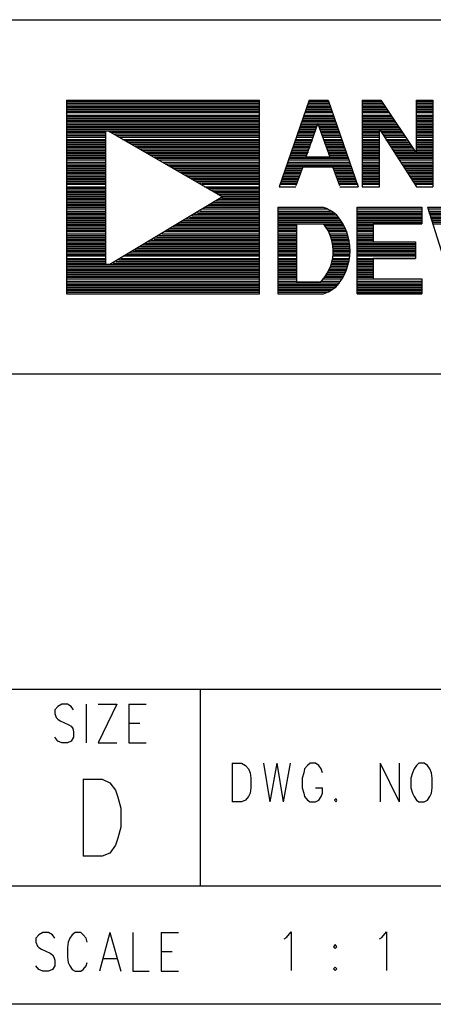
# Model space of a CAD drawing. Extents: x 11.9 to 28.1, y 10.8 to 21.2.
# Tile 9 of 13: x 25.617 to 26.142, y 10.799 to 12.049. Entities that reach past the tile are written whole.
import ezdxf

# ---------------------------------------------------------------- set-up
doc = ezdxf.new("R2010")
doc.units = 0
doc.header["$MEASUREMENT"] = 0
doc.layers.add('LAYNR1', color=2, linetype='Continuous')

msp = doc.modelspace()

# ---------------------------------------------------------------- linework, layer by layer
at = {"layer": 'LAYNR1'}
for points in [[(23.393, 12.049), (28.097, 12.049)], [(25.677, 11.947), (25.677, 11.701), (25.922, 11.701), (25.922, 11.947)], [(25.677, 11.947), (25.922, 11.947)], [(25.677, 11.945), (25.922, 11.945)], [(25.677, 11.943), (25.922, 11.943)], [(25.677, 11.941), (25.922, 11.941)], [(25.677, 11.939), (25.922, 11.939)], [(25.985, 11.947), (25.947, 11.837)], [(25.982, 11.939), (26.012, 11.939)], [(25.983, 11.941), (26.011, 11.941)], [(25.984, 11.943), (26.01, 11.943)], [(25.985, 11.947), (26.009, 11.947)], [(25.985, 11.945), (26.01, 11.945)], [(26.009, 11.947), (26.047, 11.837)], [(26.052, 11.947), (26.052, 11.837), (26.074, 11.837), (26.074, 11.91)], [(26.052, 11.947), (26.076, 11.947)], [(26.052, 11.945), (26.077, 11.945)], [(26.052, 11.943), (26.079, 11.943)], [(26.052, 11.941), (26.08, 11.941)], [(26.052, 11.939), (26.082, 11.939)], [(26.076, 11.947), (26.121, 11.879)], [(26.121, 11.947), (26.142, 11.947)], [(26.121, 11.879), (26.121, 11.947), (26.142, 11.947), (26.142, 11.837)], [(26.121, 11.945), (26.142, 11.945)], [(26.121, 11.943), (26.142, 11.943)], [(26.121, 11.941), (26.142, 11.941)], [(26.121, 11.939), (26.142, 11.939)], [(25.677, 11.937), (25.922, 11.937)], [(25.677, 11.935), (25.922, 11.935)], [(25.677, 11.933), (25.922, 11.933)], [(25.677, 11.931), (25.922, 11.931)], [(25.677, 11.928), (25.922, 11.928)], [(25.677, 11.926), (25.922, 11.926)], [(25.978, 11.926), (26.016, 11.926)], [(25.979, 11.928), (26.016, 11.928)], [(25.98, 11.933), (26.014, 11.933)], [(25.98, 11.931), (26.015, 11.931)], [(25.981, 11.935), (26.013, 11.935)], [(25.982, 11.937), (26.013, 11.937)], [(26.052, 11.937), (26.083, 11.937)], [(26.052, 11.935), (26.084, 11.935)], [(26.052, 11.933), (26.085, 11.933)], [(26.052, 11.931), (26.087, 11.931)], [(26.052, 11.928), (26.088, 11.928)], [(26.052, 11.926), (26.09, 11.926)], [(26.121, 11.937), (26.142, 11.937)], [(26.121, 11.935), (26.142, 11.935)], [(26.121, 11.933), (26.142, 11.933)], [(26.121, 11.931), (26.142, 11.931)], [(26.121, 11.928), (26.142, 11.928)], [(26.121, 11.926), (26.142, 11.926)], [(25.677, 11.924), (25.922, 11.924)], [(25.677, 11.922), (25.922, 11.922)], [(25.677, 11.92), (25.922, 11.92)], [(25.677, 11.918), (25.922, 11.918)], [(25.677, 11.916), (25.922, 11.916)], [(25.677, 11.914), (25.922, 11.914)], [(25.974, 11.914), (25.995, 11.914)], [(25.975, 11.918), (26.019, 11.918)], [(25.975, 11.916), (26.02, 11.916)], [(25.976, 11.92), (26.018, 11.92)], [(25.977, 11.924), (26.017, 11.924)], [(25.977, 11.922), (26.018, 11.922)], [(25.981, 11.875), (25.996, 11.917), (26.011, 11.875)], [(25.997, 11.914), (26.021, 11.914)], [(26.052, 11.924), (26.091, 11.924)], [(26.052, 11.922), (26.092, 11.922)], [(26.052, 11.92), (26.094, 11.92)], [(26.052, 11.918), (26.095, 11.918)], [(26.052, 11.916), (26.096, 11.916)], [(26.052, 11.914), (26.098, 11.914)], [(26.121, 11.924), (26.142, 11.924)], [(26.121, 11.922), (26.142, 11.922)], [(26.121, 11.92), (26.142, 11.92)], [(26.121, 11.918), (26.142, 11.918)], [(26.121, 11.916), (26.142, 11.916)], [(26.121, 11.914), (26.142, 11.914)], [(25.677, 11.912), (25.922, 11.912)], [(25.677, 11.91), (25.922, 11.91)], [(25.677, 11.908), (25.727, 11.908)], [(25.677, 11.906), (25.727, 11.906)], [(25.677, 11.904), (25.727, 11.904)], [(25.677, 11.902), (25.727, 11.902)], [(25.677, 11.9), (25.727, 11.9)], [(25.73, 11.908), (25.922, 11.908)], [(25.734, 11.906), (25.922, 11.906)], [(25.738, 11.904), (25.922, 11.904)], [(25.741, 11.902), (25.922, 11.902)], [(25.745, 11.9), (25.922, 11.9)], [(25.969, 11.902), (25.991, 11.902)], [(25.969, 11.9), (25.99, 11.9)], [(25.97, 11.904), (25.991, 11.904)], [(25.971, 11.906), (25.992, 11.906)], [(25.972, 11.91), (25.994, 11.91)], [(25.972, 11.908), (25.993, 11.908)], [(25.973, 11.912), (25.994, 11.912)], [(25.998, 11.912), (26.021, 11.912)], [(25.999, 11.91), (26.022, 11.91)], [(25.999, 11.908), (26.022, 11.908)], [(26, 11.906), (26.023, 11.906)], [(26.001, 11.904), (26.024, 11.904)], [(26.002, 11.902), (26.025, 11.902)], [(26.002, 11.9), (26.026, 11.9)], [(26.052, 11.912), (26.099, 11.912)], [(26.052, 11.91), (26.1, 11.91)], [(26.052, 11.908), (26.074, 11.908)], [(26.052, 11.906), (26.074, 11.906)], [(26.052, 11.904), (26.074, 11.904)], [(26.052, 11.902), (26.074, 11.902)], [(26.052, 11.9), (26.074, 11.9)], [(26.074, 11.91), (26.121, 11.837)], [(26.076, 11.908), (26.102, 11.908)], [(26.077, 11.906), (26.103, 11.906)], [(26.078, 11.904), (26.104, 11.904)], [(26.08, 11.902), (26.106, 11.902)], [(26.081, 11.9), (26.107, 11.9)], [(26.121, 11.912), (26.142, 11.912)], [(26.121, 11.91), (26.142, 11.91)], [(26.121, 11.908), (26.142, 11.908)], [(26.121, 11.906), (26.142, 11.906)], [(26.121, 11.904), (26.142, 11.904)], [(26.121, 11.902), (26.142, 11.902)], [(26.121, 11.9), (26.142, 11.9)], [(25.677, 11.897), (25.727, 11.897)], [(25.677, 11.895), (25.727, 11.895)], [(25.677, 11.893), (25.727, 11.893)], [(25.677, 11.891), (25.727, 11.891)], [(25.677, 11.889), (25.727, 11.889)], [(25.748, 11.897), (25.922, 11.897)], [(25.752, 11.895), (25.922, 11.895)], [(25.756, 11.893), (25.922, 11.893)], [(25.759, 11.891), (25.922, 11.891)], [(25.763, 11.889), (25.922, 11.889)], [(25.965, 11.889), (25.986, 11.889)], [(25.966, 11.891), (25.987, 11.891)], [(25.967, 11.895), (25.989, 11.895)], [(25.967, 11.893), (25.988, 11.893)], [(25.968, 11.897), (25.989, 11.897)], [(26.003, 11.897), (26.026, 11.897)], [(26.004, 11.895), (26.027, 11.895)], [(26.004, 11.893), (26.028, 11.893)], [(26.005, 11.891), (26.028, 11.891)], [(26.006, 11.889), (26.029, 11.889)], [(26.052, 11.897), (26.074, 11.897)], [(26.052, 11.895), (26.074, 11.895)], [(26.052, 11.893), (26.074, 11.893)], [(26.052, 11.891), (26.074, 11.891)], [(26.052, 11.889), (26.074, 11.889)], [(26.082, 11.897), (26.108, 11.897)], [(26.084, 11.895), (26.11, 11.895)], [(26.085, 11.893), (26.111, 11.893)], [(26.086, 11.891), (26.113, 11.891)], [(26.088, 11.889), (26.114, 11.889)], [(26.121, 11.897), (26.142, 11.897)], [(26.121, 11.895), (26.142, 11.895)], [(26.121, 11.893), (26.142, 11.893)], [(26.121, 11.891), (26.142, 11.891)], [(26.121, 11.889), (26.142, 11.889)], [(25.677, 11.887), (25.727, 11.887)], [(25.677, 11.885), (25.727, 11.885)], [(25.677, 11.883), (25.727, 11.883)], [(25.677, 11.881), (25.727, 11.881)], [(25.677, 11.879), (25.727, 11.879)], [(25.677, 11.877), (25.727, 11.877)], [(25.677, 11.875), (25.727, 11.875)], [(25.767, 11.887), (25.922, 11.887)], [(25.77, 11.885), (25.922, 11.885)], [(25.773, 11.883), (25.922, 11.883)], [(25.777, 11.881), (25.922, 11.881)], [(25.78, 11.879), (25.922, 11.879)], [(25.784, 11.877), (25.922, 11.877)], [(25.788, 11.875), (25.922, 11.875)], [(25.96, 11.875), (26.034, 11.875)], [(25.961, 11.879), (25.983, 11.879)], [(25.961, 11.877), (25.982, 11.877)], [(25.962, 11.881), (25.984, 11.881)], [(25.963, 11.883), (25.984, 11.883)], [(25.964, 11.887), (25.986, 11.887)], [(25.964, 11.885), (25.985, 11.885)], [(25.981, 11.875), (26.01, 11.875)], [(26.007, 11.887), (26.03, 11.887)], [(26.007, 11.885), (26.031, 11.885)], [(26.008, 11.883), (26.031, 11.883)], [(26.009, 11.881), (26.032, 11.881)], [(26.009, 11.879), (26.033, 11.879)], [(26.01, 11.877), (26.034, 11.877)], [(26.052, 11.887), (26.074, 11.887)], [(26.052, 11.885), (26.074, 11.885)], [(26.052, 11.883), (26.074, 11.883)], [(26.052, 11.881), (26.074, 11.881)], [(26.052, 11.879), (26.074, 11.879)], [(26.052, 11.877), (26.074, 11.877)], [(26.052, 11.875), (26.074, 11.875)], [(26.089, 11.887), (26.115, 11.887)], [(26.09, 11.885), (26.117, 11.885)], [(26.092, 11.883), (26.118, 11.883)], [(26.093, 11.881), (26.119, 11.881)], [(26.094, 11.879), (26.142, 11.879)], [(26.096, 11.877), (26.142, 11.877)], [(26.097, 11.875), (26.142, 11.875)], [(26.121, 11.887), (26.142, 11.887)], [(26.121, 11.885), (26.142, 11.885)], [(26.121, 11.883), (26.142, 11.883)], [(26.121, 11.881), (26.142, 11.881)], [(25.677, 11.873), (25.727, 11.873)], [(25.677, 11.871), (25.727, 11.871)], [(25.677, 11.868), (25.727, 11.868)], [(25.677, 11.866), (25.727, 11.866)], [(25.677, 11.864), (25.727, 11.864)], [(25.791, 11.873), (25.922, 11.873)], [(25.795, 11.871), (25.922, 11.871)], [(25.799, 11.868), (25.922, 11.868)], [(25.802, 11.866), (25.922, 11.866)], [(25.806, 11.864), (25.922, 11.864)], [(25.956, 11.864), (26.038, 11.864)], [(25.957, 11.866), (26.037, 11.866)], [(25.958, 11.868), (26.036, 11.868)], [(25.959, 11.873), (26.035, 11.873)], [(25.959, 11.871), (26.036, 11.871)], [(26.052, 11.873), (26.074, 11.873)], [(26.052, 11.871), (26.074, 11.871)], [(26.052, 11.868), (26.074, 11.868)], [(26.052, 11.866), (26.074, 11.866)], [(26.052, 11.864), (26.074, 11.864)], [(26.098, 11.873), (26.142, 11.873)], [(26.1, 11.871), (26.142, 11.871)], [(26.101, 11.868), (26.142, 11.868)], [(26.102, 11.866), (26.142, 11.866)], [(26.104, 11.864), (26.142, 11.864)], [(25.677, 11.862), (25.727, 11.862)], [(25.677, 11.86), (25.727, 11.86)], [(25.677, 11.858), (25.727, 11.858)], [(25.677, 11.856), (25.727, 11.856)], [(25.677, 11.854), (25.727, 11.854)], [(25.677, 11.852), (25.727, 11.852)], [(25.809, 11.862), (25.922, 11.862)], [(25.813, 11.86), (25.922, 11.86)], [(25.817, 11.858), (25.922, 11.858)], [(25.82, 11.856), (25.922, 11.856)], [(25.823, 11.854), (25.922, 11.854)], [(25.827, 11.852), (25.922, 11.852)], [(25.952, 11.852), (25.973, 11.852)], [(25.953, 11.854), (25.974, 11.854)], [(25.954, 11.858), (25.976, 11.858)], [(25.954, 11.856), (25.975, 11.856)], [(25.955, 11.86), (25.976, 11.86)], [(25.956, 11.862), (26.039, 11.862)], [(26.024, 11.838), (26.015, 11.862), (25.977, 11.862), (25.968, 11.838)], [(26.016, 11.86), (26.039, 11.86)], [(26.017, 11.858), (26.04, 11.858)], [(26.017, 11.856), (26.041, 11.856)], [(26.018, 11.854), (26.041, 11.854)], [(26.019, 11.852), (26.042, 11.852)], [(26.052, 11.862), (26.074, 11.862)], [(26.052, 11.86), (26.074, 11.86)], [(26.052, 11.858), (26.074, 11.858)], [(26.052, 11.856), (26.074, 11.856)], [(26.052, 11.854), (26.074, 11.854)], [(26.052, 11.852), (26.074, 11.852)], [(26.105, 11.862), (26.142, 11.862)], [(26.106, 11.86), (26.142, 11.86)], [(26.108, 11.858), (26.142, 11.858)], [(26.109, 11.856), (26.142, 11.856)], [(26.11, 11.854), (26.142, 11.854)], [(26.112, 11.852), (26.142, 11.852)], [(25.677, 11.85), (25.727, 11.85)], [(25.677, 11.848), (25.727, 11.848)], [(25.677, 11.846), (25.727, 11.846)], [(25.677, 11.844), (25.727, 11.844)], [(25.677, 11.842), (25.727, 11.842)], [(25.677, 11.84), (25.727, 11.84)], [(25.831, 11.85), (25.922, 11.85)], [(25.834, 11.848), (25.922, 11.848)], [(25.838, 11.846), (25.922, 11.846)], [(25.841, 11.844), (25.922, 11.844)], [(25.845, 11.842), (25.922, 11.842)], [(25.849, 11.84), (25.922, 11.84)], [(25.948, 11.842), (25.97, 11.842)], [(25.948, 11.84), (25.969, 11.84)], [(25.949, 11.844), (25.97, 11.844)], [(25.95, 11.846), (25.971, 11.846)], [(25.951, 11.85), (25.973, 11.85)], [(25.951, 11.848), (25.972, 11.848)], [(26.019, 11.85), (26.043, 11.85)], [(26.02, 11.848), (26.044, 11.848)], [(26.021, 11.846), (26.044, 11.846)], [(26.022, 11.844), (26.045, 11.844)], [(26.022, 11.842), (26.046, 11.842)], [(26.023, 11.84), (26.047, 11.84)], [(26.052, 11.85), (26.074, 11.85)], [(26.052, 11.848), (26.074, 11.848)], [(26.052, 11.846), (26.074, 11.846)], [(26.052, 11.844), (26.074, 11.844)], [(26.052, 11.842), (26.074, 11.842)], [(26.052, 11.84), (26.074, 11.84)], [(26.113, 11.85), (26.142, 11.85)], [(26.114, 11.848), (26.142, 11.848)], [(26.115, 11.846), (26.142, 11.846)], [(26.117, 11.844), (26.142, 11.844)], [(26.118, 11.842), (26.142, 11.842)], [(26.12, 11.84), (26.142, 11.84)], [(25.677, 11.837), (25.727, 11.837)], [(25.677, 11.835), (25.727, 11.835)], [(25.677, 11.833), (25.727, 11.833)], [(25.677, 11.831), (25.727, 11.831)], [(25.677, 11.829), (25.727, 11.829)], [(25.677, 11.827), (25.727, 11.827)], [(25.852, 11.837), (25.922, 11.837)], [(25.856, 11.835), (25.922, 11.835)], [(25.859, 11.833), (25.922, 11.833)], [(25.863, 11.831), (25.922, 11.831)], [(25.866, 11.829), (25.922, 11.829)], [(25.869, 11.827), (25.922, 11.827)], [(25.947, 11.837), (25.968, 11.837)], [(26.024, 11.837), (26.047, 11.837)], [(26.052, 11.837), (26.074, 11.837)], [(26.121, 11.837), (26.142, 11.837)], [(25.677, 11.825), (25.727, 11.825)], [(25.677, 11.823), (25.727, 11.823)], [(25.677, 11.821), (25.727, 11.821)], [(25.677, 11.819), (25.727, 11.819)], [(25.677, 11.817), (25.727, 11.817)], [(25.677, 11.815), (25.727, 11.815)], [(25.677, 11.813), (25.727, 11.813)], [(25.856, 11.813), (25.922, 11.813)], [(25.86, 11.815), (25.922, 11.815)], [(25.863, 11.817), (25.922, 11.817)], [(25.867, 11.819), (25.922, 11.819)], [(25.87, 11.821), (25.922, 11.821)], [(25.873, 11.825), (25.922, 11.825)], [(25.874, 11.823), (25.922, 11.823)], [(25.677, 11.811), (25.727, 11.811)], [(25.677, 11.809), (25.727, 11.809)], [(25.677, 11.806), (25.727, 11.806)], [(25.677, 11.804), (25.727, 11.804)], [(25.677, 11.802), (25.727, 11.802)], [(25.677, 11.8), (25.727, 11.8)], [(25.836, 11.8), (25.922, 11.8)], [(25.839, 11.802), (25.922, 11.802)], [(25.843, 11.804), (25.922, 11.804)], [(25.846, 11.806), (25.922, 11.806)], [(25.85, 11.809), (25.922, 11.809)], [(25.853, 11.811), (25.922, 11.811)], [(25.945, 11.811), (26.002, 11.811)], [(25.945, 11.811), (25.945, 11.701)], [(25.945, 11.809), (26.008, 11.809)], [(25.945, 11.806), (26.012, 11.806)], [(25.945, 11.804), (26.016, 11.804)], [(25.945, 11.802), (26.018, 11.802)], [(25.945, 11.8), (26.021, 11.8)], [(26.046, 11.811), (26.128, 11.811)], [(26.046, 11.811), (26.128, 11.811), (26.128, 11.79), (26.066, 11.79), (26.066, 11.767), (26.12, 11.767), (26.12, 11.746)], [(26.066, 11.746), (26.066, 11.72), (26.128, 11.72), (26.128, 11.701), (26.046, 11.701), (26.046, 11.811)], [(26.046, 11.809), (26.128, 11.809)], [(26.046, 11.806), (26.128, 11.806)], [(26.046, 11.804), (26.128, 11.804)], [(26.046, 11.802), (26.128, 11.802)], [(26.046, 11.8), (26.128, 11.8)], [(26.135, 11.811), (26.16, 11.811)], [(26.135, 11.811), (26.17, 11.701)], [(26.136, 11.809), (26.161, 11.809)], [(26.137, 11.806), (26.161, 11.806)], [(26.137, 11.804), (26.162, 11.804)], [(26.138, 11.802), (26.162, 11.802)], [(26.139, 11.8), (26.163, 11.8)], [(25.677, 11.798), (25.727, 11.798)], [(25.677, 11.796), (25.727, 11.796)], [(25.677, 11.794), (25.727, 11.794)], [(25.677, 11.792), (25.727, 11.792)], [(25.677, 11.79), (25.727, 11.79)], [(25.677, 11.788), (25.727, 11.788)], [(25.815, 11.788), (25.922, 11.788)], [(25.818, 11.79), (25.922, 11.79)], [(25.822, 11.792), (25.922, 11.792)], [(25.825, 11.794), (25.922, 11.794)], [(25.829, 11.796), (25.922, 11.796)], [(25.833, 11.798), (25.922, 11.798)], [(25.945, 11.798), (26.022, 11.798)], [(25.945, 11.796), (26.024, 11.796)], [(25.945, 11.794), (26.025, 11.794)], [(25.945, 11.792), (26.027, 11.792)], [(25.945, 11.79), (26.028, 11.79)], [(25.945, 11.788), (25.969, 11.788)], [(25.969, 11.79), (25.969, 11.715)], [(25.969, 11.79), (26.003, 11.79)], [(26.005, 11.788), (26.029, 11.788)], [(26.046, 11.798), (26.128, 11.798)], [(26.046, 11.796), (26.128, 11.796)], [(26.046, 11.794), (26.128, 11.794)], [(26.046, 11.792), (26.128, 11.792)], [(26.046, 11.79), (26.128, 11.79)], [(26.046, 11.788), (26.066, 11.788)], [(26.139, 11.798), (26.163, 11.798)], [(26.14, 11.796), (26.164, 11.796)], [(26.141, 11.794), (26.165, 11.794)], [(26.141, 11.792), (26.165, 11.792)], [(26.142, 11.79), (26.166, 11.79)], [(25.677, 11.786), (25.727, 11.786)], [(25.677, 11.784), (25.727, 11.784)], [(25.677, 11.782), (25.727, 11.782)], [(25.677, 11.78), (25.727, 11.78)], [(25.677, 11.777), (25.727, 11.777)], [(25.677, 11.775), (25.727, 11.775)], [(25.794, 11.775), (25.922, 11.775)], [(25.798, 11.777), (25.922, 11.777)], [(25.801, 11.78), (25.922, 11.78)], [(25.805, 11.782), (25.922, 11.782)], [(25.808, 11.784), (25.922, 11.784)], [(25.812, 11.786), (25.922, 11.786)], [(25.945, 11.786), (25.969, 11.786)], [(25.945, 11.784), (25.969, 11.784)], [(25.945, 11.782), (25.969, 11.782)], [(25.945, 11.78), (25.969, 11.78)], [(25.945, 11.777), (25.969, 11.777)], [(25.945, 11.775), (25.969, 11.775)], [(26.006, 11.786), (26.03, 11.786)], [(26.008, 11.784), (26.031, 11.784)], [(26.009, 11.782), (26.032, 11.782)], [(26.01, 11.78), (26.033, 11.78)], [(26.011, 11.777), (26.033, 11.777)], [(26.012, 11.775), (26.034, 11.775)], [(26.046, 11.786), (26.066, 11.786)], [(26.046, 11.784), (26.066, 11.784)], [(26.046, 11.782), (26.066, 11.782)], [(26.046, 11.78), (26.066, 11.78)], [(26.046, 11.777), (26.066, 11.777)], [(26.046, 11.775), (26.066, 11.775)], [(25.677, 11.773), (25.727, 11.773)], [(25.677, 11.771), (25.727, 11.771)], [(25.677, 11.769), (25.727, 11.769)], [(25.677, 11.767), (25.727, 11.767)], [(25.677, 11.765), (25.727, 11.765)], [(25.677, 11.763), (25.727, 11.763)], [(25.774, 11.763), (25.922, 11.763)], [(25.777, 11.765), (25.922, 11.765)], [(25.781, 11.767), (25.922, 11.767)], [(25.784, 11.769), (25.922, 11.769)], [(25.788, 11.771), (25.922, 11.771)], [(25.791, 11.773), (25.922, 11.773)], [(25.945, 11.773), (25.969, 11.773)], [(25.945, 11.771), (25.969, 11.771)], [(25.945, 11.769), (25.969, 11.769)], [(25.945, 11.767), (25.969, 11.767)], [(25.945, 11.765), (25.969, 11.765)], [(25.945, 11.763), (25.969, 11.763)], [(26.013, 11.773), (26.035, 11.773)], [(26.013, 11.771), (26.035, 11.771)], [(26.014, 11.769), (26.036, 11.769)], [(26.014, 11.767), (26.036, 11.767)], [(26.015, 11.765), (26.036, 11.765)], [(26.015, 11.763), (26.037, 11.763)], [(26.046, 11.773), (26.066, 11.773)], [(26.046, 11.771), (26.066, 11.771)], [(26.046, 11.769), (26.066, 11.769)], [(26.046, 11.767), (26.12, 11.767)], [(26.046, 11.765), (26.12, 11.765)], [(26.046, 11.763), (26.12, 11.763)], [(25.677, 11.761), (25.727, 11.761)], [(25.677, 11.759), (25.727, 11.759)], [(25.677, 11.757), (25.727, 11.757)], [(25.677, 11.755), (25.727, 11.755)], [(25.677, 11.753), (25.727, 11.753)], [(25.677, 11.751), (25.727, 11.751)], [(25.753, 11.751), (25.922, 11.751)], [(25.757, 11.753), (25.922, 11.753)], [(25.761, 11.755), (25.922, 11.755)], [(25.764, 11.757), (25.922, 11.757)], [(25.767, 11.759), (25.922, 11.759)], [(25.771, 11.761), (25.922, 11.761)], [(25.945, 11.761), (25.969, 11.761)], [(25.945, 11.759), (25.969, 11.759)], [(25.945, 11.757), (25.969, 11.757)], [(25.945, 11.755), (25.969, 11.755)], [(25.945, 11.753), (25.969, 11.753)], [(25.945, 11.751), (25.969, 11.751)], [(26.015, 11.761), (26.037, 11.761)], [(26.015, 11.759), (26.037, 11.759)], [(26.015, 11.751), (26.037, 11.751)], [(26.016, 11.757), (26.037, 11.757)], [(26.016, 11.755), (26.037, 11.755)], [(26.016, 11.753), (26.037, 11.753)], [(26.046, 11.761), (26.12, 11.761)], [(26.046, 11.759), (26.12, 11.759)], [(26.046, 11.757), (26.12, 11.757)], [(26.046, 11.755), (26.12, 11.755)], [(26.046, 11.753), (26.12, 11.753)], [(26.046, 11.751), (26.12, 11.751)], [(25.677, 11.749), (25.727, 11.749)], [(25.677, 11.746), (25.727, 11.746)], [(25.677, 11.744), (25.727, 11.744)], [(25.677, 11.742), (25.727, 11.742)], [(25.677, 11.74), (25.727, 11.74)], [(25.677, 11.738), (25.922, 11.738)], [(25.736, 11.74), (25.922, 11.74)], [(25.74, 11.742), (25.922, 11.742)], [(25.743, 11.744), (25.922, 11.744)], [(25.746, 11.746), (25.922, 11.746)], [(25.749, 11.749), (25.922, 11.749)], [(25.945, 11.749), (25.969, 11.749)], [(25.945, 11.746), (25.969, 11.746)], [(25.945, 11.744), (25.969, 11.744)], [(25.945, 11.742), (25.969, 11.742)], [(25.945, 11.74), (25.969, 11.74)], [(25.945, 11.738), (25.969, 11.738)], [(26.013, 11.738), (26.034, 11.738)], [(26.014, 11.744), (26.036, 11.744)], [(26.014, 11.742), (26.035, 11.742)], [(26.014, 11.74), (26.035, 11.74)], [(26.015, 11.749), (26.036, 11.749)], [(26.015, 11.746), (26.036, 11.746)], [(26.046, 11.749), (26.12, 11.749)], [(26.046, 11.746), (26.12, 11.746)], [(26.046, 11.744), (26.066, 11.744)], [(26.046, 11.742), (26.066, 11.742)], [(26.046, 11.74), (26.066, 11.74)], [(26.046, 11.738), (26.066, 11.738)], [(26.12, 11.746), (26.066, 11.746)], [(25.677, 11.736), (25.922, 11.736)], [(25.677, 11.734), (25.922, 11.734)], [(25.677, 11.732), (25.922, 11.732)], [(25.677, 11.73), (25.922, 11.73)], [(25.677, 11.728), (25.922, 11.728)], [(25.677, 11.726), (25.922, 11.726)], [(25.945, 11.736), (25.969, 11.736)], [(25.945, 11.734), (25.969, 11.734)], [(25.945, 11.732), (25.969, 11.732)], [(25.945, 11.73), (25.969, 11.73)], [(25.945, 11.728), (25.969, 11.728)], [(25.945, 11.726), (25.969, 11.726)], [(26.007, 11.726), (26.03, 11.726)], [(26.008, 11.728), (26.031, 11.728)], [(26.009, 11.73), (26.032, 11.73)], [(26.01, 11.732), (26.032, 11.732)], [(26.011, 11.734), (26.033, 11.734)], [(26.012, 11.736), (26.034, 11.736)], [(26.046, 11.736), (26.066, 11.736)], [(26.046, 11.734), (26.066, 11.734)], [(26.046, 11.732), (26.066, 11.732)], [(26.046, 11.73), (26.066, 11.73)], [(26.046, 11.728), (26.066, 11.728)], [(26.046, 11.726), (26.066, 11.726)], [(25.677, 11.724), (25.922, 11.724)], [(25.677, 11.722), (25.922, 11.722)], [(25.677, 11.72), (25.922, 11.72)], [(25.677, 11.717), (25.922, 11.717)], [(25.677, 11.715), (25.922, 11.715)], [(25.677, 11.713), (25.922, 11.713)], [(25.945, 11.724), (25.969, 11.724)], [(25.945, 11.722), (25.969, 11.722)], [(25.945, 11.72), (25.969, 11.72)], [(25.945, 11.717), (25.969, 11.717)], [(25.945, 11.715), (26.024, 11.715)], [(25.945, 11.713), (26.022, 11.713)], [(25.969, 11.716), (25.998, 11.716)], [(26, 11.717), (26.025, 11.717)], [(26.002, 11.72), (26.026, 11.72)], [(26.004, 11.722), (26.028, 11.722)], [(26.006, 11.724), (26.029, 11.724)], [(26.046, 11.724), (26.066, 11.724)], [(26.046, 11.722), (26.066, 11.722)], [(26.046, 11.72), (26.128, 11.72)], [(26.046, 11.717), (26.128, 11.717)], [(26.046, 11.715), (26.128, 11.715)], [(26.046, 11.713), (26.128, 11.713)], [(25.677, 11.711), (25.922, 11.711)], [(25.677, 11.709), (25.922, 11.709)], [(25.677, 11.707), (25.922, 11.707)], [(25.677, 11.705), (25.922, 11.705)], [(25.677, 11.703), (25.922, 11.703)], [(25.677, 11.701), (25.922, 11.701)], [(25.945, 11.711), (26.02, 11.711)], [(25.945, 11.709), (26.018, 11.709)], [(25.945, 11.707), (26.015, 11.707)], [(25.945, 11.705), (26.012, 11.705)], [(25.945, 11.703), (26.008, 11.703)], [(25.945, 11.701), (26.003, 11.701)], [(26.046, 11.711), (26.128, 11.711)], [(26.046, 11.709), (26.128, 11.709)], [(26.046, 11.707), (26.128, 11.707)], [(26.046, 11.705), (26.128, 11.705)], [(26.046, 11.703), (26.128, 11.703)], [(26.046, 11.701), (26.128, 11.701)], [(28.093, 11.599), (25.597, 11.599)], [(25.597, 11.199), (28.097, 11.199)], [(25.847, 10.949), (25.847, 11.199)], [(25.686, 11.173), (25.683, 11.177), (25.678, 11.18), (25.671, 11.18), (25.666, 11.177), (25.662, 11.173), (25.662, 11.168)], [(25.702, 11.18), (25.702, 11.131)], [(25.741, 11.18), (25.717, 11.131)], [(25.717, 11.18), (25.741, 11.18)], [(25.756, 11.18), (25.756, 11.131)], [(25.756, 11.18), (25.778, 11.18)], [(25.662, 11.168), (25.664, 11.163), (25.666, 11.161), (25.669, 11.159), (25.68, 11.154), (25.683, 11.152), (25.685, 11.149)], [(25.756, 11.156), (25.77, 11.156)], [(25.671, 11.131), (25.666, 11.133), (25.662, 11.138)], [(25.685, 11.149), (25.686, 11.145), (25.686, 11.138), (25.683, 11.133), (25.678, 11.131)], [(25.678, 11.131), (25.671, 11.131)], [(25.717, 11.131), (25.741, 11.131)], [(25.756, 11.131), (25.778, 11.131)], [(25.887, 11.105), (25.887, 11.056)], [(25.887, 11.105), (25.899, 11.105), (25.904, 11.102), (25.908, 11.098), (25.91, 11.093)], [(25.927, 11.105), (25.935, 11.056)], [(25.944, 11.105), (25.935, 11.056)], [(25.944, 11.105), (25.952, 11.056)], [(25.961, 11.105), (25.952, 11.056)], [(26.002, 11.093), (26, 11.098), (25.997, 11.102), (25.993, 11.105), (25.986, 11.105), (25.983, 11.102), (25.979, 11.098), (25.978, 11.093)], [(26.075, 11.105), (26.075, 11.056)], [(26.075, 11.105), (26.099, 11.056)], [(26.099, 11.105), (26.099, 11.056)], [(26.124, 11.105), (26.121, 11.102), (26.118, 11.098), (26.116, 11.093)], [(26.14, 11.093), (26.138, 11.098), (26.135, 11.102), (26.131, 11.105), (26.124, 11.105)], [(25.91, 11.093), (25.911, 11.086), (25.911, 11.074)], [(25.978, 11.093), (25.976, 11.086), (25.976, 11.074)], [(26.116, 11.093), (26.114, 11.086), (26.114, 11.074)], [(26.141, 11.074), (26.141, 11.086), (26.14, 11.093)], [(25.698, 11.085), (25.698, 10.987)], [(25.698, 11.085), (25.722, 11.085), (25.732, 11.08), (25.739, 11.071), (25.742, 11.062), (25.746, 11.048), (25.746, 11.024), (25.742, 11.01), (25.739, 11.001), (25.732, 10.991), (25.722, 10.987), (25.698, 10.987)], [(25.911, 11.074), (25.91, 11.067), (25.908, 11.063), (25.904, 11.058), (25.899, 11.056)], [(25.976, 11.074), (25.978, 11.067), (25.979, 11.063), (25.983, 11.058), (25.986, 11.056)], [(25.993, 11.056), (25.997, 11.058), (26, 11.063), (26.002, 11.067), (26.002, 11.074)], [(25.993, 11.074), (26.002, 11.074)], [(26.114, 11.074), (26.116, 11.067), (26.118, 11.063), (26.121, 11.058), (26.124, 11.056)], [(26.131, 11.056), (26.135, 11.058), (26.138, 11.063), (26.14, 11.067), (26.141, 11.074)], [(25.899, 11.056), (25.887, 11.056)], [(25.986, 11.056), (25.993, 11.056)], [(26.019, 11.06), (26.017, 11.058), (26.019, 11.056)], [(26.019, 11.056), (26.02, 11.058), (26.019, 11.06)], [(26.124, 11.056), (26.131, 11.056)], [(28.097, 10.949), (24.447, 10.949)], [(25.662, 10.883), (25.659, 10.887), (25.654, 10.89), (25.647, 10.89), (25.642, 10.887), (25.638, 10.883), (25.638, 10.878)], [(25.703, 10.878), (25.702, 10.883), (25.698, 10.887), (25.695, 10.89), (25.688, 10.89), (25.684, 10.887), (25.681, 10.883), (25.679, 10.878)], [(25.732, 10.89), (25.719, 10.841)], [(25.732, 10.89), (25.746, 10.841)], [(25.761, 10.89), (25.761, 10.841)], [(25.797, 10.89), (25.797, 10.841)], [(25.797, 10.89), (25.819, 10.89)], [(25.953, 10.882), (25.956, 10.884), (25.962, 10.891), (25.962, 10.842)], [(26.074, 10.882), (26.077, 10.884), (26.083, 10.891), (26.083, 10.842)], [(25.638, 10.878), (25.64, 10.873), (25.642, 10.871), (25.645, 10.869), (25.656, 10.864), (25.659, 10.862), (25.661, 10.859)], [(25.679, 10.878), (25.678, 10.871), (25.678, 10.859)], [(25.797, 10.866), (25.811, 10.866)], [(25.661, 10.859), (25.662, 10.855), (25.662, 10.848), (25.659, 10.843), (25.654, 10.841)], [(25.678, 10.859), (25.679, 10.852), (25.681, 10.848), (25.684, 10.843), (25.688, 10.841)], [(25.695, 10.841), (25.698, 10.843), (25.702, 10.848), (25.703, 10.852)], [(25.724, 10.857), (25.741, 10.857)], [(25.647, 10.841), (25.642, 10.843), (25.638, 10.848)], [(25.654, 10.841), (25.647, 10.841)], [(25.688, 10.841), (25.695, 10.841)], [(25.761, 10.841), (25.782, 10.841)], [(25.797, 10.841), (25.819, 10.841)], [(28.097, 10.799), (11.897, 10.799)], [(28.093, 10.799), (23.393, 10.799)]]:
    msp.add_lwpolyline(points, dxfattribs=at)
for points in [[(25.727, 11.738), (25.727, 11.908), (25.73, 11.908), (25.875, 11.824), (25.732, 11.738), (25.727, 11.738)], [(26.018, 10.875), (26.016, 10.872), (26.018, 10.87), (26.02, 10.872), (26.018, 10.875)], [(26.018, 10.846), (26.016, 10.844), (26.018, 10.842), (26.02, 10.844), (26.018, 10.846)]]:
    msp.add_lwpolyline(points, close=True, dxfattribs=at)
for points in [[(26.02, 11.801, 0.093588), (26.002, 11.811)], [(26.019, 11.71, 0.379842), (26.02, 11.801)], [(25.998, 11.715, 0.39739), (26.003, 11.79)], [(26.003, 11.701, 0.101052), (26.019, 11.71)]]:
    msp.add_lwpolyline(points, format="xyb", dxfattribs=at)

doc.saveas('drawing.dxf')
